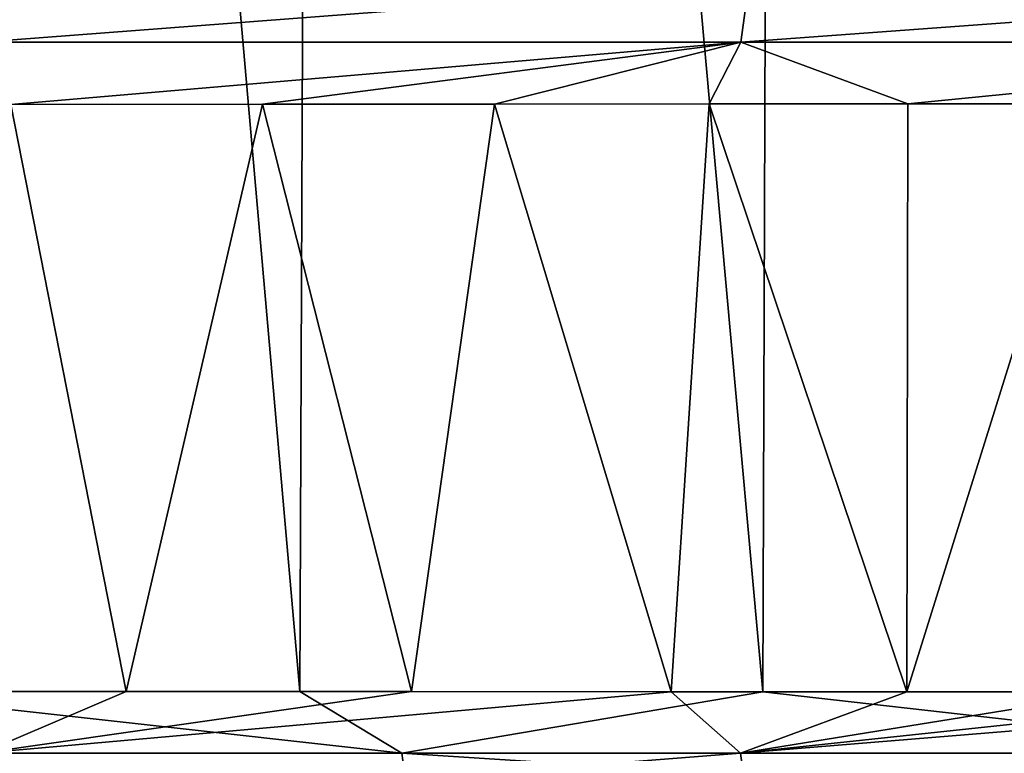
# Model space of a CAD drawing. Header units: metres. Extents: x -136 to 36, y -263 to -20.
# Tile 39 of 99: x -8.9 to -6.12, y -71.6 to -69.53. Entities that reach past the tile are written whole.
import ezdxf

# ---------------------------------------------------------------- set-up
doc = ezdxf.new("R2010")
doc.units = ezdxf.units.M
doc.layers.add('solid_11_382_034_XXX', color=7, linetype='CONTINUOUS')

msp = doc.modelspace()

# ---------------------------------------------------------------- linework, layer by layer
at = {"layer": 'solid_11_382_034_XXX'}
for points in [[(-9.385598, -71.42791, 21.029778), (-8.108493, -71.428543, 21.555204), (-9.320949, -57.603088, 21.058556)], [(-8.108493, -71.428543, 21.555204), (-8.051763, -57.603088, 21.576492), (-9.320949, -57.603088, 21.058556)], [(-8.108493, -71.428543, 21.555204), (-6.802146, -71.429276, 22.003044), (-8.051763, -57.603088, 21.576492)], [(-6.802146, -71.429276, 22.003044), (-6.753975, -57.603088, 22.017899), (-8.051763, -57.603088, 21.576492)], [(-6.802146, -71.429276, 22.003044), (-5.471271, -71.430115, 22.371675), (-6.753975, -57.603088, 22.017899)], [(-5.471271, -71.430115, 22.371675), (-5.432197, -57.603088, 22.381208), (-6.753975, -57.603088, 22.017899)], [(-6.841564, -69.430939, -78.167625), (-6.864189, -69.596642, -78.229744), (-9.005898, -69.596649, -77.300484)], [(-8.976029, -69.431053, -77.241219), (-6.841564, -69.430939, -78.167625), (-9.005898, -69.596649, -77.300484)], [(-4.613736, -69.430794, -78.838737), (-4.628851, -69.596642, -78.902718), (-6.864189, -69.596642, -78.229744)], [(-6.841564, -69.430939, -78.167625), (-4.613736, -69.430794, -78.838737), (-6.864189, -69.596642, -78.229744)], [(-9.005898, -69.596649, -77.300484), (-6.864189, -69.596642, -78.229744), (-8.924041, -69.772102, -77.366585)], [(-6.864189, -69.596642, -78.229744), (-8.214227, -69.771782, -77.703331), (-8.924041, -69.772102, -77.366585)], [(-6.864189, -69.596642, -78.229744), (-7.558937, -69.771454, -77.984634), (-8.214227, -69.771782, -77.703331)], [(-6.864189, -69.596642, -78.229744), (-6.952892, -69.771118, -78.220612), (-7.558937, -69.771454, -77.984634)], [(-6.864189, -69.596642, -78.229744), (-6.39273, -69.770782, -78.418854), (-6.952892, -69.771118, -78.220612)], [(-6.864189, -69.596642, -78.229744), (-4.628851, -69.596642, -78.902718), (-6.39273, -69.770782, -78.418854)], [(-4.628851, -69.596642, -78.902718), (-5.877695, -69.770454, -78.584839), (-6.39273, -69.770782, -78.418854)], [(-8.924041, -69.772102, -77.366585), (-8.598071, -71.42804, -77.525475), (-9.483349, -71.427666, -77.076584)], [(-8.924041, -69.772102, -77.366585), (-8.214227, -69.771782, -77.703331), (-8.598071, -71.42804, -77.525475)], [(-8.214227, -69.771782, -77.703331), (-7.793082, -71.428429, -77.887299), (-8.598071, -71.42804, -77.525475)], [(-8.214227, -69.771782, -77.703331), (-7.558937, -69.771454, -77.984634), (-7.793082, -71.428429, -77.887299)], [(-7.558937, -69.771454, -77.984634), (-7.061048, -71.428825, -78.180161), (-7.793082, -71.428429, -77.887299)], [(-7.558937, -69.771454, -77.984634), (-6.952892, -69.771118, -78.220612), (-7.061048, -71.428825, -78.180161)], [(-6.952892, -69.771118, -78.220612), (-6.395071, -71.429214, -78.41806), (-7.061048, -71.428825, -78.180161)], [(-6.952892, -69.771118, -78.220612), (-6.39273, -69.770782, -78.418854), (-6.395071, -71.429214, -78.41806)], [(-5.877695, -69.770454, -78.584839), (-5.792696, -71.429604, -78.610771), (-6.395071, -71.429214, -78.41806)], [(-6.39273, -69.770782, -78.418854), (-5.877695, -69.770454, -78.584839), (-6.395071, -71.429214, -78.41806)], [(-7.82055, -71.60215, 21.638275), (-9.385598, -71.42791, 21.029778), (-10.263942, -71.602135, 20.589975)], [(-9.006356, -71.602654, -77.300453), (-9.483349, -71.427666, -77.076584), (-8.598071, -71.42804, -77.525475)], [(-7.82055, -71.60215, 21.638275), (-8.108493, -71.428543, 21.555204), (-9.385598, -71.42791, 21.029778)], [(-9.006356, -71.602654, -77.300453), (-8.598071, -71.42804, -77.525475), (-7.793082, -71.428429, -77.887299)], [(-9.006356, -71.602654, -77.300453), (-7.793082, -71.428429, -77.887299), (-7.061048, -71.428825, -78.180161)], [(-9.006356, -71.602654, -77.300453), (-7.061048, -71.428825, -78.180161), (-6.864544, -71.602661, -78.229805)], [(-7.82055, -71.60215, 21.638275), (-6.802146, -71.429276, 22.003044), (-8.108493, -71.428543, 21.555204)], [(-5.272543, -71.60215, 22.397388), (-6.802146, -71.429276, 22.003044), (-7.82055, -71.60215, 21.638275)], [(-6.864544, -71.602661, -78.229805), (-7.061048, -71.428825, -78.180161), (-6.395071, -71.429214, -78.41806)], [(-6.864544, -71.602661, -78.229805), (-6.395071, -71.429214, -78.41806), (-5.792696, -71.429604, -78.610771)], [(-6.864544, -71.602661, -78.229805), (-5.792696, -71.429604, -78.610771), (-5.249786, -71.42997, -78.766724)], [(-6.864544, -71.602661, -78.229805), (-5.249786, -71.42997, -78.766724), (-4.762607, -71.430321, -78.892708)], [(-6.864544, -71.602661, -78.229805), (-4.762607, -71.430321, -78.892708), (-4.629096, -71.602669, -78.90284)], [(-5.272543, -71.60215, 22.397388), (-5.471271, -71.430115, 22.371675), (-6.802146, -71.429276, 22.003044)], [(-10.263942, -71.602135, 20.589975), (-10.234422, -71.767921, 20.530708), (-7.798193, -71.768051, 21.576252)], [(-7.82055, -71.60215, 21.638275), (-10.263942, -71.602135, 20.589975), (-7.798193, -71.768051, 21.576252)], [(-9.006356, -71.602654, -77.300453), (-6.864544, -71.602661, -78.229805), (-8.976563, -71.768326, -77.241333)], [(-6.864544, -71.602661, -78.229805), (-6.841977, -71.768433, -78.167847), (-8.976563, -71.768326, -77.241333)], [(-7.82055, -71.60215, 21.638275), (-7.798193, -71.768051, 21.576252), (-5.257614, -71.768204, 22.333563)], [(-5.272543, -71.60215, 22.397388), (-7.82055, -71.60215, 21.638275), (-5.257614, -71.768204, 22.333563)], [(-6.864544, -71.602661, -78.229805), (-4.629096, -71.602669, -78.90284), (-6.841977, -71.768433, -78.167847)]]:
    msp.add_3dface(points, dxfattribs=at)

doc.saveas('drawing.dxf')
